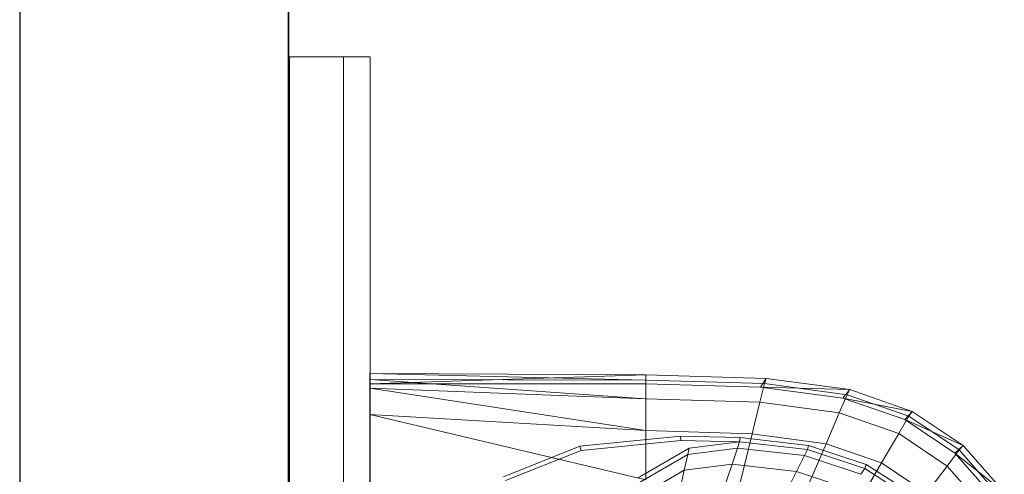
# Model space of a CAD drawing. Header units: metres. Extents: x 391.1 to 427.5, y 12.7 to 28.4.
# Tile 43 of 139: x 404.337 to 404.703, y 27.435 to 27.604. Entities that reach past the tile are written whole.
import ezdxf

# ---------------------------------------------------------------- set-up
doc = ezdxf.new("R2010")
doc.units = ezdxf.units.M
doc.layers.add('01_SUELOS', color=7, linetype='Continuous', lineweight=25, true_color=0x007f00)
for name, color, linetype, lineweight in [('02_MOBILIARIO', 7, 'Continuous', 18), ('A-DETL-____-MBND', 7, 'Continuous', 18), ('A-GENM-____-OTLN', 7, 'Continuous', 18), ('A-WALL-____-MCUT', 7, 'Continuous', 25), ('A-WALL-____-OTLN', 7, 'Continuous', 25)]:
    doc.layers.add(name, color=color, linetype=linetype, lineweight=lineweight)

# ---------------------------------------------------------------- blocks, each defined once
blk = doc.blocks.new('Family - Envans P1-154705-04_TEL_P1')
at = {"layer": 'A-WALL-____-MCUT', "color": 253, "true_color": 0xaaaaaa}
for p, q in [((4.55879, 0.1), (0, 0.1)), ((0, 0), (4.55879, 0))]:
    blk.add_line(p, q, dxfattribs=at)
at = {"layer": 'A-WALL-____-OTLN', "color": 253, "true_color": 0xaaaaaa}
for p, q in [((4.55879, 0.1), (0, 0.1)), ((0, 0), (4.55879, 0))]:
    blk.add_line(p, q, dxfattribs=at)
at = {"layer": 'A-WALL-____-OTLN', "color": 253, "lineweight": 18, "true_color": 0xaaaaaa}
blk.add_line((0, 0), (4.55879, 0), dxfattribs=at)
blk = doc.blocks.new('Family - LONDR55-XX_ZZ-ARQ-CAA-M3D-Londres55-154745-04_TEL_P1')
at = {"layer": '01_SUELOS', "color": 9, "true_color": 0xaad4aa}
for p, q in [((0, 2.1), (0, 0)), ((0, 0), (0, 2.1))]:
    blk.add_line(p, q, dxfattribs=at)
blk = doc.blocks.new('Family - LONDR55-XX_ZZ-ARQ-CAA-M3D-Londres55-155045-04_TEL_P1')
at = {"layer": '01_SUELOS', "color": 9, "true_color": 0xaad4aa}
for p, q in [((6.1394, 11.05385), (6.1394, 14.95764)), ((6.1394, 14.95764), (6.1394, 11.05385))]:
    blk.add_line(p, q, dxfattribs=at)
blk = doc.blocks.new('Family - Rentamans P1-155105-04_TEL_P1')
at = {"layer": 'A-DETL-____-MBND', "color": 253, "true_color": 0xaaaaaa}
for p, q in [((0, 0.36146), (0, 0.36526)), ((0, 0.36526), (0, 0.36308)), ((0.10273, 0.3648), (0, 0.36526)), ((0.10273, 0.36283), (0, 0.36526)), ((0.10273, 0.3648), (0, 0.36146)), ((0, 0.36308), (0, 0.35983)), ((0.10273, 0.36283), (0, 0.36308)), ((0, 0.36308), (0.10273, 0.35585)), ((0.14736, 0.36347), (0.10273, 0.3648)), ((0.10273, 0.36283), (0.10273, 0.3648)), ((0.10273, 0.36479), (0.10273, 0.36141)), ((0.14679, 0.36152), (0.10273, 0.36283)), ((0.10273, 0.36283), (0.10273, 0.35585)), ((0.14525, 0.36016), (0.14736, 0.36347)), ((0.14679, 0.36152), (0.14736, 0.36347)), ((0.17848, 0.35928), (0.14736, 0.36347)), ((0.10273, 0.36141), (0, 0.36146)), ((0, 0.36146), (0, 0.00406)), ((0, 0.35983), (0, 0.35008)), ((0.10273, 0.35585), (0, 0.35983)), ((0, 0.35983), (0.10273, 0.34405)), ((0.14525, 0.36016), (0.10273, 0.36141)), ((0.14508, 0.3546), (0.14679, 0.36152)), ((0.17596, 0.35605), (0.14525, 0.36016)), ((0.17848, 0.35928), (0.14525, 0.36016)), ((0.17751, 0.35738), (0.14679, 0.36152)), ((0.17596, 0.35605), (0.17848, 0.35928)), ((0.17751, 0.35738), (0.17848, 0.35928)), ((0.20176, 0.35121), (0.17848, 0.35928)), ((0.10273, 0.35585), (0.10273, 0.34405)), ((0.14508, 0.3546), (0.10273, 0.35585)), ((0.17461, 0.35061), (0.17751, 0.35738)), ((0.19894, 0.34814), (0.17596, 0.35605)), ((0.20176, 0.35121), (0.17596, 0.35605)), ((0.2005, 0.34941), (0.17751, 0.35738)), ((0.14508, 0.3546), (0.1422, 0.34287)), ((0.17461, 0.35061), (0.14508, 0.3546)), ((0, 0.35008), (0, 0.32734)), ((0.10273, 0.34405), (0, 0.35008)), ((0, 0.35008), (0.10273, 0.32574)), ((0.16971, 0.33917), (0.17461, 0.35061)), ((0.19671, 0.34296), (0.17461, 0.35061)), ((0.19671, 0.34296), (0.2005, 0.34941)), ((0.19894, 0.34814), (0.20176, 0.35121)), ((0.21762, 0.33569), (0.19894, 0.34814)), ((0.22069, 0.33849), (0.19894, 0.34814)), ((0.2005, 0.34941), (0.20176, 0.35121)), ((0.21918, 0.33686), (0.2005, 0.34941)), ((0.22069, 0.33849), (0.20176, 0.35121)), ((0.07816, 0.33823), (0.11557, 0.34199)), ((0.10273, 0.34405), (0.10273, 0.32574)), ((0.1422, 0.34287), (0.10273, 0.34405)), ((0.11557, 0.34199), (0.13769, 0.34144)), ((0.11566, 0.34041), (0.11557, 0.34199)), ((0.13755, 0.33987), (0.13769, 0.34144)), ((0.13769, 0.34144), (0.16318, 0.33856)), ((0.1422, 0.34287), (0.13772, 0.3247)), ((0.16971, 0.33917), (0.1422, 0.34287)), ((0.1903, 0.33203), (0.19671, 0.34296)), ((0.21467, 0.33089), (0.19671, 0.34296)), ((0.04977, 0.3269), (0.07816, 0.33823)), ((0.07861, 0.33669), (0.07816, 0.33823)), ((0.07861, 0.33669), (0.11566, 0.34041)), ((0.09963, 0.32643), (0.11875, 0.33749)), ((0.11566, 0.34041), (0.13755, 0.33987)), ((0.11825, 0.33522), (0.13678, 0.33756)), ((0.11875, 0.33749), (0.11825, 0.33522)), ((0.11875, 0.33749), (0.13755, 0.33987)), ((0.13476, 0.33156), (0.13678, 0.33756)), ((0.13678, 0.33756), (0.13755, 0.33987)), ((0.13678, 0.33756), (0.16165, 0.33475)), ((0.13755, 0.33987), (0.1628, 0.33702)), ((0.16165, 0.33475), (0.1628, 0.33702)), ((0.16971, 0.33917), (0.1621, 0.32141)), ((0.1628, 0.33702), (0.16318, 0.33856)), ((0.1628, 0.33702), (0.18406, 0.32998)), ((0.16318, 0.33856), (0.18466, 0.33146)), ((0.1903, 0.33203), (0.16971, 0.33917)), ((0.21467, 0.33089), (0.21918, 0.33686)), ((0.21762, 0.33569), (0.22069, 0.33849)), ((0.21918, 0.33686), (0.22069, 0.33849)), ((0.23426, 0.31971), (0.21918, 0.33686)), ((0.23596, 0.32112), (0.22069, 0.33849)), ((0.05051, 0.32548), (0.07861, 0.33669)), ((0.09941, 0.32432), (0.11825, 0.33522)), ((0.11825, 0.33522), (0.11696, 0.32931)), ((0.15867, 0.32886), (0.16165, 0.33475)), ((0.16165, 0.33475), (0.1826, 0.32782)), ((0.2327, 0.31866), (0.21762, 0.33569)), ((0.23596, 0.32112), (0.21762, 0.33569)), ((0.11696, 0.32931), (0.13476, 0.33156)), ((0.13135, 0.32141), (0.13476, 0.33156)), ((0.13476, 0.33156), (0.15867, 0.32886)), ((0.18036, 0.31508), (0.1903, 0.33203)), ((0.1826, 0.32782), (0.18406, 0.32998)), ((0.18406, 0.32998), (0.18466, 0.33146)), ((0.18406, 0.32998), (0.20135, 0.31889)), ((0.18466, 0.33146), (0.20212, 0.32026)), ((0.20704, 0.32079), (0.1903, 0.33203)), ((0.20704, 0.32079), (0.21467, 0.33089)), ((0.22917, 0.3144), (0.21467, 0.33089)), ((0.09884, 0.31884), (0.11696, 0.32931)), ((0.11696, 0.32931), (0.11476, 0.31932)), ((0.15363, 0.3189), (0.15867, 0.32886)), ((0.15867, 0.32886), (0.17881, 0.3222))]:
    blk.add_line(p, q, dxfattribs=at)
blk = doc.blocks.new('Family - LONDR55-XX_ZZ-ARQ-CAA-M3D-Londres55-154669-04_TEL_P1')
at = {"layer": 'A-GENM-____-OTLN', "color": 253, "true_color": 0xaaaaaa}
for p, q in [((0.6, 0.03), (0, 0.03)), ((0.6, 0.03), (0, 0.03)), ((0.6, 0.01), (0.6, 0.03)), ((0.6, 0.01), (0.6, 0.03)), ((0, 0.01), (0.6, 0.01)), ((0, 0.01), (0.6, 0.01)), ((0.6, 0.01), (0, 0.01)), ((0, 0.01), (0.6, 0.01)), ((0.6, 0), (0.6, 0.01)), ((0.6, 0.01), (0.6, 0)), ((0, 0), (0.6, 0)), ((0.6, 0), (0, 0))]:
    blk.add_line(p, q, dxfattribs=at)
blk = doc.blocks.new('Family - Mirall P1-155249-04_TEL_P1')
blk.add_blockref('Family - LONDR55-XX_ZZ-ARQ-CAA-M3D-Londres55-154669-04_TEL_P1', (0, 0))
blk = doc.blocks.new('LONDR55-XX_ZZ-ARQ-CAA-M3D-Londres55_ifc-1-04_TEL_P1')
at = {"layer": '01_SUELOS', "color": 253, "lineweight": 18, "true_color": 0xaaaaaa}
for name, p in [('Family - LONDR55-XX_ZZ-ARQ-CAA-M3D-Londres55-155045-04_TEL_P1', (398.29721, 13.12061)), ('Family - LONDR55-XX_ZZ-ARQ-CAA-M3D-Londres55-154745-04_TEL_P1', (404.43662, 25.92946))]:
    blk.add_blockref(name, p, dxfattribs=at)
at = {"layer": '02_MOBILIARIO', "color": 253, "lineweight": 18, "true_color": 0xaaaaaa}
blk.add_blockref('Family - Rentamans P1-155105-04_TEL_P1', (404.46677, 27.10751), dxfattribs=at)
at = {"layer": 'A-GENM-____-OTLN', "color": 253, "lineweight": 18, "true_color": 0xaaaaaa, "rotation": 90}
blk.add_blockref('Family - Mirall P1-155249-04_TEL_P1', (404.46698, 26.99052), dxfattribs=at)
at = {"layer": 'A-WALL-____-OTLN', "color": 253, "lineweight": 18, "true_color": 0xaaaaaa, "rotation": 90}
blk.add_blockref('Family - Envans P1-154705-04_TEL_P1', (404.43662, 23.51946), dxfattribs=at)

msp = doc.modelspace()

# ---------------------------------------------------------------- block references
at = {"lineweight": 5}
msp.add_blockref('LONDR55-XX_ZZ-ARQ-CAA-M3D-Londres55_ifc-1-04_TEL_P1', (0, 0), dxfattribs=at)

doc.saveas('drawing.dxf')
